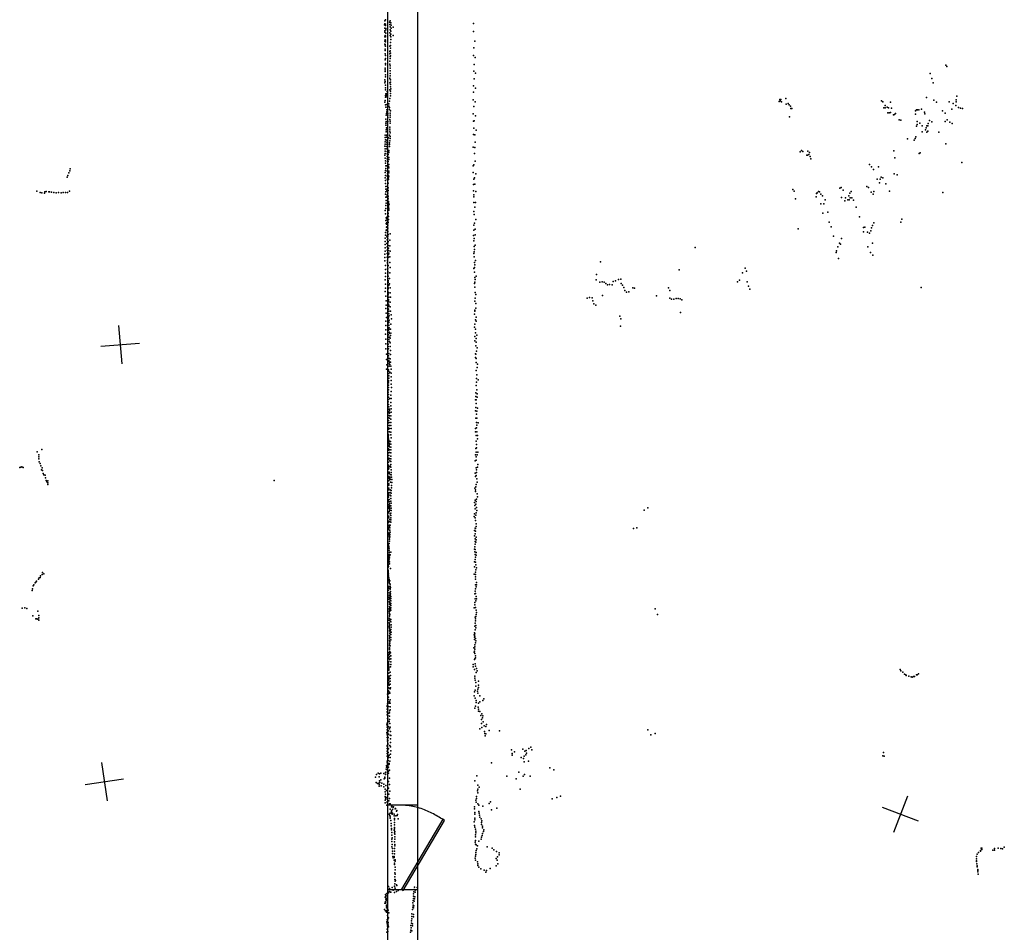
# Model space of a CAD drawing. Header units: millimetres. Extents: x -32813 to 10799, y -19025 to 25907.
# Tile 30 of 31: x 622 to 10799, y 92 to 9521. Entities that reach past the tile are written whole.
import ezdxf

# ---------------------------------------------------------------- set-up
doc = ezdxf.new("R2010")
doc.units = ezdxf.units.MM
for name, color, linetype in [('DOORS', 7, 'Continuous'), ('P', 9, 'Continuous'), ('PANOS', 10, 'Continuous'), ('ROOMS', 1, 'Continuous'), ('WALLS', 3, 'Continuous')]:
    doc.layers.add(name, color=color, linetype=linetype)

# ---------------------------------------------------------------- blocks, each defined once
blk = doc.blocks.new('1-Standard_3C')
for points in [[(-403.982, 5.64828), (253.382, 394.931), (263.573, 377.722), (-393.791, -11.5606), (-403.982, 5.64828)], [(263.573, 377.722), (275.367, 357.142), (283.15, 343.495), (290.844, 329.879), (298.429, 316.269), (305.882, 302.642), (313.184, 288.973), (320.313, 275.239), (327.249, 261.416), (333.971, 247.479), (340.456, 233.405), (346.686, 219.17), (352.638, 204.75), (358.291, 190.121), (363.626, 175.258), (368.62, 160.139), (373.253, 144.738), (377.503, 129.032), (381.351, 112.998), (384.774, 96.6102), (387.752, 79.8457), (390.265, 62.6802), (392.29, 45.0899), (393.807, 27.0508), (395.085, -0.90191)]]:
    blk.add_lwpolyline(points)

msp = doc.modelspace()

# ---------------------------------------------------------------- linework, layer by layer
at = {"layer": 'DOORS'}
msp.add_lwpolyline([(4733, 1410), (4733, 530), (4428, 530), (4428, 1410), (4733, 1410)], dxfattribs=at)
at = {"layer": 'P'}
for p in [(4392, 9467), (4396, 9509), (4396, 9479), (4404, 9476), (4405, 9519), (4446, 9497), (4449, 9471), (4453, 9511), (4458, 9487), (5314, 9481), (4396, 9435), (4396, 9391), (4397, 9405), (4405, 9460), (4406, 9415), (4407, 9430), (4408, 9383), (4449, 9387), (4451, 9416), (4452, 9446), (4460, 9402), (4460, 9372), (4463, 9463), (4463, 9434), (4484, 9444), (5312, 9400), (4396, 9299), (4397, 9268), (4398, 9344), (4399, 9359), (4399, 9313), (4401, 9265), (4402, 9356), (4403, 9343), (4404, 9311), (4404, 9292), (4451, 9359), (4456, 9285), (4460, 9344), (4460, 9317), (4483, 9358), (5325, 9298), (4399, 9251), (4400, 9218), (4400, 9202), (4401, 9168), (4403, 9249), (4449, 9246), (4449, 9192), (4449, 9167), (4453, 9200), (4454, 9255), (4454, 9228), (4455, 9174), (5317, 9231), (4400, 9105), (4402, 9119), (4403, 9151), (4403, 9070), (4447, 9063), (4449, 9092), (4450, 9141), (4452, 9120), (4455, 9148), (5314, 9151), (5320, 9059), (5329, 9129), (4399, 8987), (4400, 9021), (4400, 9004), (4402, 9053), (4450, 8966), (4452, 9043), (4453, 9019), (4453, 8994), (5316, 8989), (5332, 8968), (10033, 8965), (10196, 9050), (10204, 9037), (4396, 8867), (4398, 8900), (4400, 8881), (4403, 8950), (4404, 8932), (4447, 8913), (4448, 8916), (4449, 8869), (4450, 8942), (4456, 8900), (4456, 8876), (5321, 8911), (10050, 8915), (10065, 8867), (4402, 8843), (4402, 8817), (4404, 8795), (4407, 8756), (4419, 8780), (4419, 8760), (4447, 8796), (4454, 8826), (4455, 8850), (4455, 8758), (4456, 8781), (4458, 8806), (5314, 8837), (5314, 8772), (5335, 8812), (4395, 8668), (4399, 8686), (4403, 8721), (4404, 8738), (4416, 8725), (4417, 8743), (4439, 8653), (4443, 8679), (4448, 8706), (4454, 8734), (5311, 8693), (5329, 8674), (8473, 8677), (8479, 8697), (8484, 8684), (8490, 8698), (8496, 8674), (8541, 8706), (8566, 8655), (9528, 8682), (9543, 8672), (9622, 8670), (9995, 8718), (10072, 8688), (10097, 8669), (10228, 8674), (10269, 8656), (10301, 8672), (10302, 8693), (10309, 8730), (4403, 8643), (4407, 8618), (4412, 8551), (4416, 8590), (4417, 8645), (4418, 8569), (4424, 8619), (4428, 8553), (4437, 8629), (4443, 8614), (4444, 8593), (4452, 8557), (4455, 8581), (5317, 8625), (8543, 8649), (8577, 8643), (8588, 8626), (8593, 8605), (8604, 8604), (9554, 8611), (9568, 8609), (9569, 8633), (9588, 8616), (9596, 8560), (9602, 8612), (9610, 8559), (9622, 8563), (9632, 8606), (9676, 8552), (9881, 8578), (9891, 8589), (9903, 8590), (9917, 8591), (9943, 8596), (9973, 8567), (9979, 8550), (10161, 8578), (10187, 8557), (10258, 8597), (10297, 8636), (10327, 8613), (10346, 8608), (10366, 8602), (4407, 8452), (4408, 8493), (4410, 8533), (4410, 8470), (4425, 8451), (4427, 8470), (4428, 8533), (4429, 8511), (4449, 8491), (4450, 8472), (4450, 8451), (4452, 8535), (4452, 8514), (5311, 8548), (5314, 8473), (5321, 8476), (5332, 8527), (8578, 8516), (9653, 8538), (9665, 8543), (9712, 8485), (9729, 8482), (9882, 8546), (9900, 8470), (9926, 8451), (10013, 8450), (10025, 8479), (10051, 8467), (10187, 8469), (10208, 8486), (10236, 8464), (10261, 8448), (4407, 8432), (4409, 8362), (4410, 8384), (4412, 8404), (4419, 8390), (4422, 8365), (4423, 8430), (4448, 8369), (4449, 8409), (4449, 8389), (4452, 8351), (5317, 8399), (5339, 8378), (9891, 8421), (9900, 8437), (9949, 8361), (9951, 8426), (9985, 8384), (9991, 8403), (9997, 8360), (9998, 8424), (10007, 8370), (10010, 8425), (10121, 8358), (4400, 8259), (4401, 8327), (4401, 8303), (4402, 8280), (4412, 8308), (4414, 8328), (4416, 8257), (4418, 8278), (4435, 8301), (4446, 8328), (4446, 8250), (4447, 8271), (4451, 8292), (4453, 8313), (5313, 8335), (5325, 8332), (5331, 8257), (9797, 8289), (9869, 8277), (9877, 8293), (9885, 8310), (4397, 8216), (4399, 8236), (4401, 8188), (4401, 8164), (4415, 8210), (4416, 8234), (4416, 8187), (4420, 8158), (4437, 8150), (4438, 8152), (4439, 8170), (4443, 8210), (4446, 8232), (5311, 8205), (5326, 8199), (8689, 8156), (8703, 8169), (8717, 8160), (8770, 8163), (8784, 8149), (9658, 8166), (9931, 8145), (10196, 8240), (4397, 8120), (4400, 8092), (4401, 8140), (4404, 8063), (4419, 8135), (4419, 8109), (4421, 8085), (4423, 8057), (4432, 8128), (4432, 8057), (4437, 8096), (4437, 8077), (5323, 8138), (5331, 8061), (8757, 8121), (8765, 8122), (8779, 8127), (8792, 8109), (8800, 8082), (9666, 8095), (9918, 8138), (10361, 8044), (1129, 7939), (1140, 7961), (1144, 7979), (4399, 7941), (4402, 7964), (4404, 8038), (4406, 8012), (4406, 7985), (4418, 8011), (4421, 7957), (4435, 8005), (4437, 7989), (4438, 7956), (4438, 7938), (4439, 8025), (5309, 8010), (5311, 7944), (5316, 8021), (9406, 8025), (9426, 8000), (9447, 7974), (9499, 8002), (1112, 7893), (1121, 7912), (4401, 7887), (4402, 7911), (4402, 7859), (4421, 7903), (4422, 7875), (4424, 7927), (4430, 7916), (4435, 7886), (4435, 7869), (4439, 7905), (5316, 7875), (5323, 7886), (5336, 7929), (9486, 7872), (9510, 7836), (9517, 7873), (9527, 7895), (9544, 7886), (9659, 7928), (9693, 7918), (798, 7750), (833, 7735), (882, 7741), (896, 7746), (923, 7744), (932, 7744), (951, 7739), (977, 7736), (1024, 7737), (1072, 7737), (1095, 7735), (1118, 7735), (1136, 7750), (4403, 7830), (4407, 7799), (4407, 7744), (4408, 7771), (4418, 7760), (4423, 7778), (4423, 7747), (4424, 7813), (4425, 7797), (4430, 7832), (4430, 7785), (4431, 7757), (5313, 7817), (5314, 7753), (5326, 7822), (5337, 7745), (8612, 7766), (8627, 7750), (8880, 7747), (8888, 7742), (9100, 7782), (9114, 7786), (9133, 7759), (9217, 7746), (9379, 7796), (9395, 7788), (9422, 7738), (9452, 7745), (9574, 7825), (9611, 7748), (10163, 7737), (853, 7731), (879, 7730), (1001, 7733), (1050, 7732), (4405, 7719), (4407, 7687), (4411, 7654), (4420, 7713), (4422, 7698), (4424, 7684), (4428, 7639), (4429, 7729), (4429, 7687), (4429, 7671), (4432, 7698), (4432, 7669), (4435, 7644), (4436, 7635), (5317, 7690), (5318, 7713), (8640, 7669), (8853, 7692), (8859, 7724), (8866, 7732), (8904, 7719), (8921, 7702), (8948, 7660), (9116, 7685), (9152, 7649), (9158, 7679), (9183, 7661), (9192, 7702), (9194, 7661), (9204, 7730), (9207, 7679), (9222, 7680), (9242, 7657), (9442, 7717), (4399, 7550), (4406, 7601), (4407, 7572), (4410, 7627), (4429, 7553), (4430, 7624), (4432, 7581), (4432, 7549), (4433, 7596), (4433, 7579), (4434, 7607), (4436, 7598), (4439, 7568), (4439, 7553), (4440, 7615), (5316, 7631), (5316, 7540), (5326, 7583), (5334, 7631), (8903, 7620), (8935, 7617), (8974, 7532), (9269, 7585), (4404, 7515), (4408, 7448), (4410, 7475), (4418, 7468), (4420, 7454), (4421, 7484), (4426, 7456), (4426, 7441), (4429, 7503), (4430, 7521), (4431, 7518), (4433, 7486), (4433, 7457), (5320, 7509), (5336, 7457), (8925, 7522), (9301, 7485), (9730, 7430), (9741, 7459), (4409, 7415), (4411, 7348), (4414, 7377), (4415, 7407), (4417, 7380), (4418, 7424), (4422, 7353), (4424, 7341), (4426, 7368), (4428, 7398), (4428, 7334), (4431, 7425), (5316, 7345), (5317, 7399), (5323, 7419), (5329, 7357), (8667, 7360), (8988, 7428), (9010, 7380), (9343, 7375), (9344, 7330), (9359, 7376), (9418, 7341), (9425, 7369), (9437, 7394), (9450, 7421), (4400, 7264), (4400, 7230), (4402, 7294), (4405, 7323), (4416, 7284), (4419, 7246), (4420, 7273), (4423, 7307), (4425, 7326), (4426, 7284), (4427, 7256), (4430, 7300), (4430, 7229), (4448, 7243), (4451, 7310), (5313, 7293), (5315, 7237), (5320, 7260), (5331, 7297), (9035, 7284), (9116, 7260), (9386, 7327), (9405, 7317), (4399, 7163), (4399, 7129), (4401, 7198), (4418, 7210), (4420, 7211), (4420, 7175), (4421, 7140), (4429, 7216), (4432, 7189), (4433, 7162), (4433, 7135), (4448, 7185), (4450, 7131), (5319, 7177), (5324, 7146), (5330, 7192), (7605, 7169), (9065, 7134), (9080, 7173), (9094, 7212), (9105, 7203), (9388, 7175), (9436, 7211), (4395, 7064), (4395, 7028), (4396, 7097), (4420, 7105), (4421, 7068), (4423, 7029), (4424, 7038), (4427, 7062), (4433, 7068), (4436, 7095), (4438, 7109), (4447, 7070), (5318, 7104), (5320, 7123), (5320, 7071), (5333, 7032), (9060, 7115), (9084, 7053), (9416, 7117), (9440, 7087), (4402, 6981), (4404, 6941), (4424, 7012), (4424, 6998), (4425, 6946), (4426, 6973), (4427, 6921), (4429, 6946), (4430, 6980), (4447, 7012), (4450, 6961), (5318, 6949), (5322, 6962), (5323, 7014), (5327, 6989), (6626, 7018), (7439, 6938), (8120, 6953), (8135, 6923), (4401, 6832), (4402, 6869), (4405, 6902), (4427, 6909), (4427, 6895), (4427, 6872), (4428, 6844), (4430, 6828), (4431, 6870), (4431, 6819), (4446, 6847), (4449, 6905), (5322, 6913), (5325, 6858), (5330, 6836), (5342, 6870), (6582, 6834), (6585, 6889), (6781, 6822), (6810, 6836), (6834, 6839), (8063, 6831), (8094, 6904), (4405, 6787), (4405, 6747), (4427, 6730), (4429, 6750), (4430, 6806), (4431, 6781), (4431, 6743), (4432, 6756), (4432, 6744), (4437, 6779), (4444, 6791), (4450, 6749), (5323, 6794), (5326, 6808), (5327, 6757), (6617, 6810), (6642, 6813), (6665, 6810), (6681, 6795), (6699, 6780), (6719, 6785), (6747, 6783), (6755, 6815), (6839, 6796), (6854, 6779), (6868, 6755), (6878, 6724), (6958, 6752), (6977, 6748), (7329, 6750), (7343, 6723), (8042, 6813), (8140, 6812), (8154, 6768), (8170, 6738), (9939, 6753), (4401, 6712), (4407, 6663), (4410, 6617), (4428, 6655), (4429, 6686), (4430, 6705), (4431, 6680), (4434, 6631), (4435, 6700), (4435, 6615), (4439, 6653), (4451, 6700), (4455, 6655), (5329, 6645), (5330, 6703), (5338, 6682), (6486, 6644), (6513, 6650), (6538, 6649), (6546, 6615), (6645, 6671), (6893, 6707), (6918, 6709), (7203, 6667), (7341, 6644), (7360, 6632), (7382, 6635), (7406, 6642), (7427, 6639), (7448, 6637), (7467, 6627), (4406, 6538), (4411, 6572), (4432, 6535), (4433, 6581), (4435, 6557), (4435, 6532), (4436, 6607), (4439, 6568), (4452, 6553), (4453, 6603), (5325, 6521), (5328, 6612), (5337, 6589), (5338, 6541), (6558, 6587), (6576, 6572), (4409, 6489), (4412, 6444), (4432, 6435), (4432, 6414), (4435, 6484), (4435, 6442), (4436, 6459), (4437, 6508), (4437, 6483), (4441, 6461), (4441, 6416), (4455, 6509), (4461, 6472), (4465, 6430), (5323, 6477), (5328, 6508), (5333, 6419), (5340, 6447), (6825, 6458), (6837, 6429), (7454, 6496), (4406, 6406), (4406, 6361), (4406, 6317), (4433, 6390), (4435, 6399), (4435, 6338), (4435, 6314), (4437, 6411), (4437, 6394), (4437, 6362), (4438, 6364), (4438, 6319), (4441, 6339), (4456, 6325), (4458, 6374), (5322, 6343), (5327, 6375), (5332, 6325), (5339, 6405), (6832, 6356), (4403, 6273), (4406, 6220), (4434, 6289), (4436, 6266), (4436, 6241), (4437, 6217), (4441, 6293), (4444, 6284), (4444, 6241), (4452, 6230), (4456, 6258), (4457, 6281), (5328, 6247), (5332, 6286), (5341, 6228), (5349, 6262), (4407, 6172), (4408, 6120), (4429, 6193), (4430, 6122), (4431, 6169), (4431, 6145), (4435, 6120), (4443, 6195), (4451, 6184), (4451, 6143), (5327, 6204), (5338, 6150), (5340, 6188), (5352, 6132), (4413, 6064), (4415, 6010), (4428, 6097), (4429, 6073), (4434, 6049), (4437, 6071), (4438, 6025), (4452, 6018), (4454, 6103), (4455, 6063), (5332, 6030), (5333, 6070), (5338, 6064), (5339, 6022), (5343, 6098), (4413, 5909), (4417, 5955), (4435, 5904), (4437, 5989), (4438, 6001), (4440, 5964), (4440, 5940), (4444, 5984), (4447, 5959), (4456, 5981), (4457, 5943), (4461, 5909), (5342, 5978), (5351, 5929), (5355, 5963), (4436, 5891), (4438, 5867), (4438, 5818), (4439, 5842), (4449, 5879), (4461, 5869), (4462, 5832), (5341, 5897), (5345, 5815), (5347, 5853), (4435, 5787), (4435, 5770), (4436, 5794), (4436, 5745), (4436, 5721), (4462, 5793), (4462, 5755), (4464, 5720), (5340, 5742), (5345, 5777), (5360, 5800), (4432, 5672), (4433, 5647), (4433, 5622), (4434, 5696), (4447, 5606), (4460, 5641), (4461, 5679), (4461, 5607), (5337, 5665), (5337, 5628), (5348, 5696), (5351, 5620), (5352, 5656), (4432, 5572), (4434, 5547), (4435, 5596), (4435, 5496), (4437, 5521), (4443, 5497), (4457, 5566), (4459, 5532), (4462, 5501), (5333, 5593), (5337, 5514), (5339, 5594), (5341, 5554), (5354, 5506), (4434, 5471), (4434, 5458), (4434, 5433), (4434, 5407), (4440, 5432), (4443, 5457), (4444, 5483), (4444, 5463), (4444, 5428), (4444, 5404), (4459, 5427), (4460, 5395), (4461, 5465), (5335, 5480), (5337, 5405), (5343, 5444), (5348, 5477), (5349, 5403), (4430, 5304), (4432, 5330), (4433, 5381), (4433, 5355), (4441, 5358), (4444, 5296), (4445, 5328), (4459, 5328), (4460, 5361), (4461, 5296), (5335, 5299), (5343, 5304), (5345, 5361), (5349, 5332), (5361, 5357), (4431, 5264), (4432, 5211), (4433, 5290), (4433, 5224), (4434, 5237), (4435, 5196), (4443, 5263), (4459, 5261), (4460, 5232), (4461, 5201), (5335, 5264), (5341, 5225), (5348, 5264), (5354, 5225), (5354, 5191), (4434, 5183), (4434, 5143), (4434, 5116), (4437, 5169), (4439, 5148), (4441, 5164), (4441, 5124), (4444, 5168), (4445, 5107), (4446, 5139), (4456, 5164), (4457, 5103), (4458, 5134), (5336, 5092), (5342, 5168), (5344, 5133), (5344, 5098), (804, 5055), (819, 5004), (820, 5025), (851, 5079), (4433, 5074), (4433, 5047), (4434, 5088), (4435, 4990), (4437, 5017), (4446, 5078), (4446, 5048), (4446, 4989), (4458, 5013), (4460, 5077), (4460, 5045), (5335, 5026), (5341, 5054), (5342, 5003), (5352, 5027), (5359, 5053), (624, 4896), (634, 4897), (646, 4901), (659, 4894), (822, 4985), (824, 4954), (835, 4935), (842, 4910), (854, 4892), (4433, 4977), (4434, 4948), (4434, 4920), (4437, 4889), (4438, 4903), (4449, 4963), (4451, 4907), (4458, 4925), (4458, 4897), (4459, 4985), (4459, 4955), (5330, 4964), (5340, 4971), (5340, 4892), (5355, 4897), (5356, 4926), (849, 4872), (859, 4862), (865, 4833), (873, 4820), (885, 4814), (888, 4789), (4434, 4876), (4435, 4832), (4437, 4846), (4437, 4801), (4439, 4785), (4441, 4845), (4441, 4836), (4450, 4821), (4452, 4795), (4462, 4872), (4462, 4844), (4463, 4818), (4467, 4794), (5330, 4835), (5335, 4800), (5342, 4813), (5343, 4842), (5344, 4872), (895, 4761), (903, 4745), (913, 4718), (915, 4755), (915, 4737), (3251, 4761), (4436, 4758), (4437, 4726), (4437, 4711), (4446, 4767), (4449, 4782), (4453, 4770), (4455, 4744), (4464, 4709), (4465, 4684), (4469, 4741), (4470, 4769), (5336, 4694), (5342, 4719), (5348, 4777), (5352, 4742), (4434, 4620), (4435, 4603), (4435, 4587), (4437, 4665), (4437, 4634), (4439, 4680), (4451, 4635), (4451, 4608), (4453, 4662), (4460, 4600), (4463, 4656), (4463, 4629), (5328, 4680), (5332, 4648), (5335, 4664), (5351, 4623), (5353, 4591), (4432, 4509), (4434, 4557), (4434, 4541), (4434, 4493), (4441, 4565), (4444, 4538), (4444, 4487), (4445, 4520), (4446, 4478), (4447, 4503), (4458, 4497), (4459, 4547), (4460, 4574), (4463, 4526), (5323, 4533), (5327, 4501), (5330, 4558), (5338, 4515), (5339, 4543), (5345, 4568), (5345, 4481), (7115, 4479), (4435, 4475), (4436, 4425), (4437, 4390), (4440, 4439), (4446, 4469), (4447, 4453), (4450, 4417), (4458, 4422), (4459, 4399), (4461, 4474), (4462, 4451), (5321, 4389), (5324, 4414), (5330, 4469), (5330, 4376), (5337, 4401), (5340, 4426), (5346, 4451), (7078, 4455), (4433, 4325), (4433, 4291), (4436, 4340), (4439, 4374), (4442, 4300), (4443, 4283), (4447, 4357), (4449, 4335), (4451, 4297), (4459, 4375), (4459, 4328), (4460, 4352), (5334, 4346), (5339, 4286), (5340, 4314), (4432, 4221), (4432, 4203), (4432, 4185), (4434, 4256), (4435, 4272), (4443, 4246), (4444, 4208), (4445, 4190), (4447, 4225), (4447, 4179), (4448, 4247), (4448, 4203), (4449, 4272), (4450, 4226), (5323, 4245), (5323, 4189), (5329, 4269), (5330, 4209), (5332, 4235), (5333, 4263), (5341, 4175), (6968, 4264), (7002, 4271), (4426, 4153), (4428, 4078), (4429, 4133), (4430, 4114), (4431, 4094), (4437, 4083), (4437, 4078), (4440, 4108), (4443, 4153), (4443, 4132), (4446, 4170), (5328, 4076), (5330, 4157), (5330, 4130), (5330, 4102), (5336, 4124), (5341, 4148), (4429, 4059), (4429, 4039), (4431, 3986), (4431, 3981), (4432, 4018), (4437, 4062), (4438, 4041), (4441, 4061), (4441, 4042), (4441, 4000), (4441, 3979), (4443, 3982), (4444, 4020), (4453, 3992), (4457, 4018), (5324, 4052), (5327, 4024), (5330, 4048), (5331, 3994), (5340, 4015), (5341, 3988), (4431, 3967), (4431, 3881), (4432, 3922), (4433, 3940), (4434, 3959), (4434, 3871), (4435, 3934), (4435, 3912), (4436, 3892), (4437, 3955), (4442, 3941), (4443, 3920), (4444, 3900), (4445, 3960), (5323, 3920), (5330, 3944), (5333, 3916), (5334, 3967), (5336, 3888), (837, 3776), (854, 3788), (857, 3810), (871, 3797), (4428, 3841), (4429, 3843), (4430, 3863), (4430, 3809), (4432, 3829), (4432, 3821), (4432, 3790), (4434, 3772), (4435, 3797), (4436, 3776), (4454, 3851), (5320, 3792), (5324, 3867), (5333, 3790), (5335, 3812), (5336, 3837), (5345, 3858), (762, 3671), (770, 3681), (782, 3702), (789, 3711), (797, 3719), (818, 3742), (825, 3755), (833, 3759), (4438, 3754), (4438, 3732), (4439, 3666), (4440, 3737), (4440, 3710), (4442, 3713), (4443, 3695), (4447, 3723), (4451, 3668), (4453, 3689), (5332, 3764), (5332, 3740), (5335, 3683), (5345, 3707), (5345, 3683), (753, 3622), (755, 3641), (4436, 3626), (4438, 3646), (4440, 3600), (4440, 3577), (4450, 3649), (4451, 3575), (4453, 3637), (4453, 3595), (4454, 3613), (4455, 3656), (4455, 3614), (4455, 3590), (4459, 3563), (5325, 3589), (5330, 3618), (5333, 3591), (5334, 3640), (5339, 3662), (5342, 3563), (4438, 3534), (4439, 3555), (4440, 3508), (4443, 3482), (4448, 3549), (4448, 3501), (4451, 3538), (4451, 3484), (4452, 3557), (4452, 3521), (4459, 3540), (4459, 3516), (4459, 3469), (4460, 3491), (5328, 3498), (5328, 3474), (5330, 3538), (5337, 3518), (5345, 3537), (648, 3442), (675, 3446), (698, 3436), (759, 3362), (809, 3409), (819, 3364), (4442, 3435), (4442, 3402), (4443, 3459), (4443, 3421), (4444, 3410), (4444, 3362), (4445, 3385), (4446, 3359), (4447, 3411), (4448, 3377), (4449, 3447), (4450, 3430), (4459, 3444), (4460, 3419), (5319, 3446), (5332, 3449), (5340, 3421), (5342, 3374), (5345, 3397), (7191, 3433), (7215, 3377), (791, 3330), (799, 3332), (809, 3326), (821, 3340), (821, 3318), (4439, 3317), (4441, 3289), (4442, 3338), (4443, 3263), (4445, 3258), (4446, 3275), (4449, 3310), (4451, 3327), (4458, 3300), (4459, 3323), (4461, 3270), (5329, 3347), (5330, 3287), (5333, 3309), (5334, 3331), (5336, 3262), (5337, 3354), (4441, 3248), (4445, 3235), (4446, 3208), (4446, 3159), (4446, 3156), (4447, 3225), (4447, 3181), (4450, 3210), (4450, 3194), (4460, 3219), (4460, 3168), (4461, 3245), (4461, 3193), (5319, 3167), (5322, 3187), (5325, 3255), (5328, 3175), (5330, 3218), (5338, 3238), (4444, 3132), (4444, 3079), (4444, 3061), (4445, 3105), (4446, 3110), (4447, 3143), (4447, 3079), (4448, 3095), (4460, 3139), (4460, 3113), (5323, 3141), (5324, 3119), (5325, 3152), (5328, 3062), (5333, 3127), (5334, 3082), (5337, 3104), (4436, 2957), (4440, 2967), (4441, 2982), (4443, 3030), (4444, 3051), (4445, 3022), (4445, 3015), (4445, 2967), (4447, 2992), (4453, 3051), (4456, 2979), (5317, 3031), (5319, 2986), (5324, 2998), (5326, 3019), (5327, 3041), (5328, 2974), (4436, 2873), (4438, 2934), (4439, 2920), (4439, 2890), (4439, 2889), (4439, 2860), (4444, 2911), (4445, 2938), (4456, 2947), (4458, 2950), (4459, 2919), (4459, 2860), (4460, 2888), (5310, 2858), (5324, 2910), (5325, 2917), (5329, 2865), (5334, 2950), (5334, 2929), (4434, 2834), (4435, 2842), (4437, 2813), (4437, 2803), (4438, 2831), (4439, 2829), (4439, 2800), (4439, 2770), (4439, 2769), (4453, 2779), (4456, 2834), (5311, 2835), (5323, 2809), (5334, 2843), (5340, 2776), (5345, 2817), (5350, 2794), (9723, 2807), (9729, 2792), (9750, 2779), (9767, 2760), (9780, 2754), (9891, 2751), (9898, 2754), (9911, 2761), (4433, 2652), (4434, 2696), (4434, 2666), (4435, 2739), (4436, 2673), (4438, 2726), (4438, 2678), (4439, 2708), (4440, 2738), (4451, 2657), (4452, 2713), (4452, 2686), (4453, 2716), (4454, 2746), (5326, 2718), (5327, 2738), (5330, 2696), (5338, 2672), (5364, 2688), (9786, 2746), (9811, 2737), (9835, 2730), (9847, 2727), (9859, 2735), (9872, 2734), (4425, 2551), (4428, 2565), (4429, 2594), (4430, 2580), (4431, 2622), (4435, 2555), (4436, 2586), (4440, 2613), (4441, 2644), (4443, 2572), (4448, 2562), (4452, 2606), (4455, 2619), (5324, 2575), (5330, 2594), (5338, 2634), (5355, 2584), (5358, 2603), (5359, 2562), (5364, 2644), (5365, 2622), (4424, 2453), (4427, 2524), (4427, 2481), (4428, 2495), (4429, 2466), (4431, 2496), (4435, 2523), (4440, 2460), (4445, 2477), (4450, 2493), (4450, 2459), (5321, 2534), (5331, 2510), (5340, 2467), (5341, 2486), (5365, 2458), (5379, 2536), (5379, 2475), (5411, 2487), (5418, 2505), (4419, 2424), (4419, 2397), (4421, 2371), (4422, 2431), (4424, 2358), (4425, 2369), (4428, 2397), (4433, 2425), (4438, 2356), (4446, 2381), (4446, 2361), (4450, 2391), (4451, 2423), (5328, 2408), (5332, 2428), (5362, 2418), (5363, 2399), (5364, 2378), (5378, 2374), (5400, 2349), (4420, 2338), (4421, 2251), (4423, 2300), (4425, 2261), (4425, 2252), (4426, 2331), (4426, 2278), (4426, 2265), (4429, 2306), (4440, 2270), (4445, 2290), (4446, 2326), (4449, 2249), (5390, 2331), (5396, 2290), (5396, 2251), (5406, 2309), (5411, 2327), (5414, 2265), (4418, 2237), (4418, 2158), (4419, 2211), (4420, 2185), (4422, 2146), (4433, 2214), (4433, 2140), (4434, 2175), (4445, 2193), (4446, 2198), (4451, 2210), (4455, 2166), (5378, 2193), (5399, 2209), (5422, 2225), (5426, 2166), (5431, 2146), (5439, 2142), (5442, 2220), (5446, 2238), (5475, 2177), (5580, 2174), (7114, 2184), (7189, 2145), (4419, 2132), (4422, 2106), (4425, 2080), (4425, 2068), (4426, 2074), (4426, 2042), (4431, 2106), (4453, 2130), (4454, 2091), (4454, 2053), (4459, 2124), (5432, 2123), (7147, 2134), (4421, 1962), (4421, 1938), (4422, 2021), (4422, 2015), (4422, 1990), (4423, 1964), (4426, 1951), (4428, 2033), (4431, 1949), (4433, 1987), (4447, 2022), (4456, 2010), (4458, 1968), (5707, 1979), (5712, 1941), (5735, 1956), (5821, 1985), (5844, 1963), (5858, 1969), (5861, 1943), (5884, 1992), (5905, 2005), (5915, 1977), (9550, 1951), (4420, 1913), (4420, 1844), (4421, 1861), (4423, 1848), (4427, 1887), (4431, 1910), (4432, 1867), (4436, 1903), (4441, 1836), (4442, 1921), (4448, 1860), (4451, 1898), (4454, 1933), (5499, 1844), (5713, 1924), (5807, 1899), (5828, 1887), (5836, 1912), (5838, 1852), (5855, 1926), (5882, 1862), (9544, 1915), (9556, 1912), (4328, 1735), (4354, 1738), (4385, 1732), (4403, 1742), (4404, 1744), (4407, 1746), (4410, 1776), (4412, 1815), (4415, 1798), (4422, 1772), (4425, 1810), (4432, 1823), (4433, 1756), (4434, 1798), (4435, 1736), (4438, 1827), (4440, 1831), (4444, 1767), (5783, 1745), (6101, 1791), (6143, 1771), (4300, 1696), (4308, 1639), (4311, 1721), (4333, 1633), (4339, 1699), (4341, 1657), (4343, 1729), (4345, 1640), (4356, 1669), (4367, 1634), (4390, 1678), (4395, 1683), (4398, 1696), (4404, 1721), (4424, 1728), (4433, 1651), (4443, 1684), (5327, 1657), (5346, 1708), (5656, 1704), (5753, 1677), (5827, 1705), (5840, 1722), (5900, 1706), (4321, 1628), (4337, 1620), (4338, 1603), (4360, 1607), (4387, 1624), (4387, 1595), (4399, 1570), (4401, 1545), (4406, 1608), (4413, 1556), (4435, 1583), (4445, 1620), (4447, 1551), (5353, 1553), (5356, 1572), (5357, 1533), (5358, 1611), (5371, 1590), (5795, 1570), (4400, 1494), (4400, 1431), (4401, 1457), (4402, 1520), (4402, 1481), (4408, 1469), (4413, 1484), (4420, 1432), (4422, 1440), (4438, 1519), (4438, 1452), (4446, 1475), (5338, 1458), (5340, 1438), (5343, 1476), (5344, 1495), (5490, 1441), (6125, 1471), (6173, 1485), (6211, 1499), (4416, 1404), (4444, 1419), (4448, 1409), (4451, 1421), (4451, 1323), (4453, 1365), (4464, 1388), (4464, 1336), (4466, 1324), (4467, 1348), (4468, 1401), (4476, 1361), (4481, 1389), (4484, 1381), (4486, 1387), (4502, 1367), (4505, 1371), (4517, 1343), (4519, 1350), (5322, 1368), (5324, 1388), (5325, 1331), (5358, 1418), (5368, 1406), (5369, 1341), (5409, 1397), (5474, 1423), (5498, 1358), (5554, 1375), (4441, 1312), (4449, 1298), (4453, 1285), (4453, 1271), (4457, 1246), (4471, 1314), (4476, 1322), (4493, 1313), (4494, 1294), (4496, 1268), (4497, 1227), (4498, 1254), (4509, 1295), (4524, 1299), (4526, 1308), (4535, 1265), (5319, 1233), (5326, 1311), (5326, 1253), (5327, 1272), (5371, 1322), (5374, 1302), (5378, 1283), (5391, 1264), (5394, 1226), (5399, 1245), (4462, 1217), (4463, 1191), (4466, 1164), (4467, 1151), (4468, 1124), (4492, 1149), (4496, 1162), (4497, 1201), (4497, 1175), (4497, 1121), (4500, 1132), (5322, 1196), (5327, 1177), (5335, 1158), (5336, 1138), (5338, 1120), (5395, 1207), (5405, 1188), (5405, 1170), (5415, 1132), (5419, 1152), (4468, 1056), (4469, 1097), (4470, 1029), (4472, 1069), (4498, 1026), (4499, 1107), (4499, 1080), (4501, 1053), (5330, 1023), (5332, 1042), (5335, 1100), (5335, 1080), (5368, 1034), (5392, 1055), (5396, 1074), (5401, 1094), (5405, 1113), (4470, 975), (4472, 1001), (4475, 959), (4476, 932), (4496, 932), (4498, 959), (4499, 999), (4499, 986), (5335, 1004), (5338, 917), (5340, 937), (5342, 995), (5349, 956), (5353, 985), (5455, 975), (5505, 961), (5523, 944), (5549, 928), (10531, 918), (10553, 939), (10554, 930), (10561, 960), (10565, 946), (10568, 962), (10681, 941), (10697, 959), (10699, 940), (10736, 961), (10762, 957), (10781, 956), (10799, 971), (4476, 905), (4480, 876), (4482, 861), (4494, 877), (4494, 864), (4494, 836), (4497, 904), (4502, 827), (4503, 840), (5329, 857), (5332, 878), (5334, 838), (5336, 896), (5353, 821), (5548, 854), (5559, 837), (5561, 873), (5577, 913), (5579, 893), (10510, 851), (10512, 876), (10512, 822), (10513, 832), (10518, 898), (4497, 794), (4498, 808), (4502, 764), (4504, 736), (5356, 801), (5358, 783), (5369, 764), (5387, 747), (5422, 733), (5439, 715), (5448, 729), (5485, 752), (5548, 780), (5564, 800), (10514, 798), (10517, 778), (10520, 770), (10524, 717), (10526, 731), (10527, 741), (4501, 708), (4501, 665), (4501, 638), (4502, 693), (4502, 621), (4504, 636), (4505, 626), (10528, 693), (4429, 516), (4436, 566), (4445, 545), (4445, 515), (4471, 555), (4483, 526), (4495, 568), (4498, 564), (4499, 594), (4500, 535), (4504, 548), (4518, 584), (4518, 514), (4520, 576), (4534, 525), (4696, 511), (4699, 534), (4704, 558), (4710, 528), (4729, 554), (4401, 454), (4403, 483), (4404, 409), (4407, 466), (4407, 434), (4409, 436), (4410, 445), (4412, 435), (4413, 423), (4416, 420), (4417, 492), (4419, 474), (4425, 492), (4435, 500), (4455, 507), (4458, 507), (4497, 505), (4689, 420), (4692, 465), (4693, 488), (4693, 443), (4701, 414), (4702, 437), (4708, 460), (4711, 506), (4393, 327), (4395, 393), (4403, 315), (4405, 394), (4407, 395), (4412, 317), (4413, 361), (4414, 371), (4414, 345), (4416, 314), (4422, 345), (4431, 320), (4682, 328), (4685, 351), (4687, 396), (4689, 374), (4692, 344), (4697, 367), (4414, 300), (4419, 220), (4424, 265), (4426, 248), (4428, 231), (4428, 228), (4434, 242), (4439, 295), (4672, 210), (4674, 257), (4674, 233), (4676, 282), (4693, 253), (4694, 276), (4418, 202), (4419, 125), (4421, 187), (4423, 122), (4424, 180), (4424, 170), (4425, 154), (4426, 178), (4428, 195), (4431, 165), (4432, 194), (4432, 153), (4433, 150), (4664, 115), (4665, 162), (4667, 140), (4672, 188), (4674, 108), (4684, 181), (4684, 158), (4418, 93), (4427, 101), (4663, 93)]:
    msp.add_point(p, dxfattribs=at)
at = {"layer": 'PANOS'}
for points in [[(1645, 6362), (1677, 5964)], [(1461, 6147), (1860, 6179)], [(1468, 1846), (1528, 1451)], [(1300, 1619), (1695, 1679)], [(9798, 1498), (9654, 1125)], [(9912, 1239), (9539, 1383)]]:
    msp.add_lwpolyline(points, dxfattribs=at)
at = {"layer": 'ROOMS'}
msp.add_lwpolyline([(-1042, 18495), (-1042, 16191), (-1019, 16191), (-1019, 13575), (-1019, 1679), (-1019, -13598), (4225, -13598), (4225, -11070), (5928, -11070), (8954, -11070), (8954, -776), (4428, -776), (4428, 11786), (4428, 11786), (4189, 16390), (3929, 16377), (3820, 18495), (-1042, 18495)], close=True, dxfattribs=at)
at = {"layer": 'WALLS'}
msp.add_lwpolyline([(4733, 11801), (4733, -471), (4580, -623), (4428, -776), (4428, 11786), (4580, 11794), (4733, 11801)], dxfattribs=at)

# ---------------------------------------------------------------- block references
at = {"layer": 'DOORS', "xscale": -1.1, "yscale": 1.1, "rotation": 270}
msp.add_blockref('1-Standard_3C', (4580, 970), dxfattribs=at)

doc.saveas('drawing.dxf')
